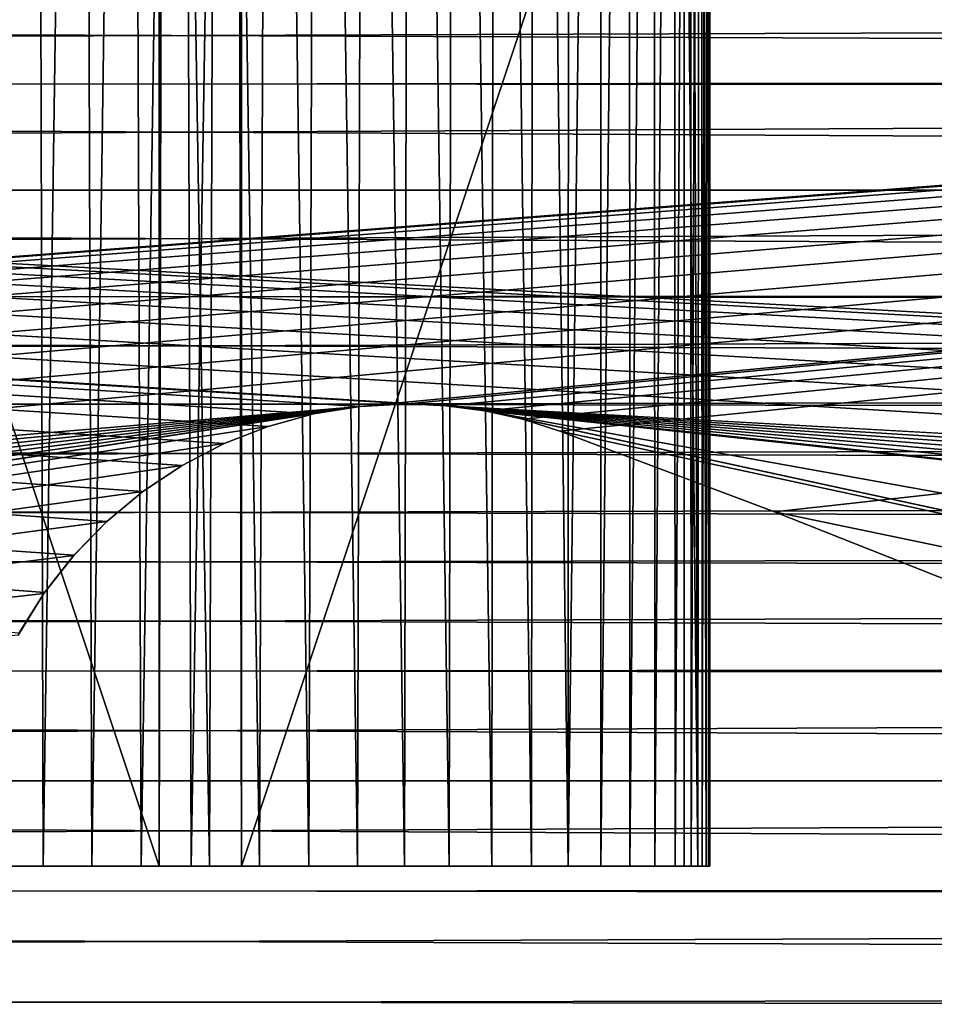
# Model space of a CAD drawing. Header units: millimetres. Extents: x -165 to 184, y -135 to 242.
# Tile 208 of 256: x 97.58 to 103.77, y -13.23 to -6.57. Entities that reach past the tile are written whole.
import ezdxf

# ---------------------------------------------------------------- set-up
doc = ezdxf.new("R2010")
doc.units = ezdxf.units.MM
doc.header["$LTSCALE"] = 81.481481
for name, color, linetype in [('142', 7, 'CONTINUOUS'), ('217', 7, 'CONTINUOUS'), ('218', 7, 'CONTINUOUS'), ('219', 7, 'CONTINUOUS'), ('220', 7, 'CONTINUOUS'), ('221', 7, 'CONTINUOUS'), ('261', 7, 'CONTINUOUS'), ('263', 7, 'CONTINUOUS'), ('46', 7, 'CONTINUOUS'), ('88', 7, 'CONTINUOUS'), ('91', 7, 'CONTINUOUS'), ('99', 7, 'CONTINUOUS')]:
    doc.layers.add(name, color=color, linetype=linetype)

msp = doc.modelspace()

# ---------------------------------------------------------------- linework, layer by layer
at = {"layer": '142', "linetype": 'Continuous'}
for points in [[(102.6861, -9.8989, -61), (101.2333, -9.3524, -61), (102.6861, -9.8989, -63), (102.6861, -9.8989, -61)], [(101.2333, -9.3524, -61), (101.2333, -9.3524, -63), (102.6861, -9.8989, -63), (101.2333, -9.3524, -61)], [(104.1291, -10.4706, -61), (102.6861, -9.8989, -61), (104.1291, -10.4706, -63), (104.1291, -10.4706, -61)], [(104.1291, -10.4706, -63), (102.6861, -9.8989, -61), (102.6861, -9.8989, -63), (104.1291, -10.4706, -63)]]:
    msp.add_3dface(points, dxfattribs=at)
at = {"layer": '217', "linetype": 'Continuous'}
for points in [[(97.687, 6.2, 3.2655), (97.3791, 6.2, 3.1438), (97.419, -12.3, 3.1615), (97.687, 6.2, 3.2655)], [(97.7366, -12.3, 3.282), (97.687, 6.2, 3.2655), (97.419, -12.3, 3.1615), (97.7366, -12.3, 3.282)], [(98.005, 6.2, 3.3572), (97.687, 6.2, 3.2655), (97.7366, -12.3, 3.282), (98.005, 6.2, 3.3572)], [(98.0646, -12.3, 3.3707), (98.005, 6.2, 3.3572), (97.7366, -12.3, 3.282), (98.0646, -12.3, 3.3707)], [(98.3304, 6.2, 3.4179), (98.005, 6.2, 3.3572), (98.0646, -12.3, 3.3707), (98.3304, 6.2, 3.4179)], [(98.3996, -12.3, 3.4267), (98.3304, 6.2, 3.4179), (98.0646, -12.3, 3.3707), (98.3996, -12.3, 3.4267)], [(98.6797, 6.2, 3.4479), (98.3304, 6.2, 3.4179), (98.3996, -12.3, 3.4267), (98.6797, 6.2, 3.4479)], [(98.7386, -12.3, 3.4495), (98.6797, 6.2, 3.4479), (98.3996, -12.3, 3.4267), (98.7386, -12.3, 3.4495)], [(99.0409, 6.2, 3.4416), (98.6797, 6.2, 3.4479), (98.7386, -12.3, 3.4495), (99.0409, 6.2, 3.4416)], [(99.0782, -12.3, 3.4388), (99.0409, 6.2, 3.4416), (98.7386, -12.3, 3.4495), (99.0782, -12.3, 3.4388)], [(99.0782, -3.3, 3.4388), (99.0409, 6.2, 3.4416), (99.0782, -12.3, 3.4388), (99.0782, -3.3, 3.4388)], [(101.5119, 6.2, -2.1327), (101.7038, 6.2, -1.8629), (101.5119, -12.3, -2.1327), (101.5119, 6.2, -2.1327)], [(101.5119, -12.3, -2.1327), (101.7038, 6.2, -1.8629), (101.7085, -12.3, -1.8556), (101.5119, -12.3, -2.1327)], [(101.7038, 6.2, -1.8629), (101.869, 6.2, -1.5761), (101.7085, -12.3, -1.8556), (101.7038, 6.2, -1.8629)], [(101.7085, -12.3, -1.8556), (101.869, 6.2, -1.5761), (101.8769, -12.3, -1.5605), (101.7085, -12.3, -1.8556)], [(101.869, 6.2, -1.5761), (102.0059, 6.2, -1.2747), (101.8769, -12.3, -1.5605), (101.869, 6.2, -1.5761)], [(101.8769, -12.3, -1.5605), (102.0059, 6.2, -1.2747), (102.0154, -12.3, -1.2504), (101.8769, -12.3, -1.5605)], [(102.0059, 6.2, -1.2747), (102.1133, 6.2, -0.9616), (102.0154, -12.3, -1.2504), (102.0059, 6.2, -1.2747)], [(102.0154, -12.3, -1.2504), (102.1133, 6.2, -0.9616), (102.1228, -12.3, -0.9281), (102.0154, -12.3, -1.2504)], [(102.1667, -12.3, 0.7536), (102.1004, 6.2, 1.005), (102.0763, -3.3, 1.081), (102.1667, -12.3, 0.7536)], [(102.1833, 6.2, 0.6753), (102.1004, 6.2, 1.005), (102.1667, -12.3, 0.7536), (102.1833, 6.2, 0.6753)], [(102.1133, 6.2, -0.9616), (102.1902, 6.2, -0.6397), (102.1228, -12.3, -0.9281), (102.1133, 6.2, -0.9616)], [(102.1228, -12.3, -0.9281), (102.1902, 6.2, -0.6397), (102.198, -12.3, -0.5968), (102.1228, -12.3, -0.9281)], [(102.2245, -12.3, 0.4188), (102.1833, 6.2, 0.6753), (102.1667, -12.3, 0.7536), (102.2245, -12.3, 0.4188)], [(102.2323, 6.2, 0.3495), (102.1833, 6.2, 0.6753), (102.2245, -12.3, 0.4188), (102.2323, 6.2, 0.3495)], [(102.1902, 6.2, -0.6397), (102.2359, 6.2, -0.3118), (102.198, -12.3, -0.5968), (102.1902, 6.2, -0.6397)], [(102.198, -12.3, -0.5968), (102.2359, 6.2, -0.3118), (102.2402, -12.3, -0.2597), (102.198, -12.3, -0.5968)], [(102.2491, -12.3, 0.0799), (102.2323, 6.2, 0.3495), (102.2245, -12.3, 0.4188), (102.2491, -12.3, 0.0799)], [(102.2499, 6.2, 0.0189), (102.2323, 6.2, 0.3495), (102.2491, -12.3, 0.0799), (102.2499, 6.2, 0.0189)], [(102.2359, 6.2, -0.3118), (102.2499, 6.2, 0.0189), (102.2402, -12.3, -0.2597), (102.2359, 6.2, -0.3118)], [(102.2402, -12.3, -0.2597), (102.2499, 6.2, 0.0189), (102.2491, -12.3, 0.0799), (102.2402, -12.3, -0.2597)], [(102.0763, -12.3, 1.081), (102.1667, -12.3, 0.7536), (102.0763, -3.3, 1.081), (102.0763, -12.3, 1.081)]]:
    msp.add_3dface(points, dxfattribs=at)
at = {"layer": '218', "linetype": 'Continuous'}
for points in [[(98.5218, -12.3, -3.4388), (98.5218, -3.3, -3.4388), (98.5591, 6.2, -3.4416), (98.5218, -12.3, -3.4388)], [(98.8614, -12.3, -3.4495), (98.5218, -12.3, -3.4388), (98.5591, 6.2, -3.4416), (98.8614, -12.3, -3.4495)], [(98.9203, 6.2, -3.4479), (98.8614, -12.3, -3.4495), (98.5591, 6.2, -3.4416), (98.9203, 6.2, -3.4479)], [(99.2004, -12.3, -3.4267), (98.8614, -12.3, -3.4495), (98.9203, 6.2, -3.4479), (99.2004, -12.3, -3.4267)], [(99.2696, 6.2, -3.4179), (99.2004, -12.3, -3.4267), (98.9203, 6.2, -3.4479), (99.2696, 6.2, -3.4179)], [(99.5354, -12.3, -3.3707), (99.2004, -12.3, -3.4267), (99.2696, 6.2, -3.4179), (99.5354, -12.3, -3.3707)], [(99.595, 6.2, -3.3572), (99.5354, -12.3, -3.3707), (99.2696, 6.2, -3.4179), (99.595, 6.2, -3.3572)], [(99.8634, -12.3, -3.282), (99.5354, -12.3, -3.3707), (99.595, 6.2, -3.3572), (99.8634, -12.3, -3.282)], [(99.913, 6.2, -3.2655), (99.8634, -12.3, -3.282), (99.595, 6.2, -3.3572), (99.913, 6.2, -3.2655)], [(100.181, -12.3, -3.1615), (99.8634, -12.3, -3.282), (99.913, 6.2, -3.2655), (100.181, -12.3, -3.1615)], [(100.2209, 6.2, -3.1438), (100.181, -12.3, -3.1615), (99.913, 6.2, -3.2655), (100.2209, 6.2, -3.1438)], [(100.4853, -12.3, -3.0104), (100.181, -12.3, -3.1615), (100.2209, 6.2, -3.1438), (100.4853, -12.3, -3.0104)], [(100.5156, 6.2, -2.9932), (100.4853, -12.3, -3.0104), (100.2209, 6.2, -3.1438), (100.5156, 6.2, -2.9932)], [(100.7732, -12.3, -2.83), (100.4853, -12.3, -3.0104), (100.5156, 6.2, -2.9932), (100.7732, -12.3, -2.83)], [(100.7946, 6.2, -2.815), (100.7732, -12.3, -2.83), (100.5156, 6.2, -2.9932), (100.7946, 6.2, -2.815)], [(101.0419, -12.3, -2.6222), (100.7732, -12.3, -2.83), (100.7946, 6.2, -2.815), (101.0419, -12.3, -2.6222)], [(101.0552, 6.2, -2.6109), (101.0419, -12.3, -2.6222), (100.7946, 6.2, -2.815), (101.0552, 6.2, -2.6109)], [(101.289, -12.3, -2.389), (101.0419, -12.3, -2.6222), (101.0552, 6.2, -2.6109), (101.289, -12.3, -2.389)], [(101.295, 6.2, -2.3827), (101.289, -12.3, -2.389), (101.0552, 6.2, -2.6109), (101.295, 6.2, -2.3827)], [(101.5119, 6.2, -2.1327), (101.5119, -12.3, -2.1327), (101.289, -12.3, -2.389), (101.5119, 6.2, -2.1327)], [(101.5119, 6.2, -2.1327), (101.289, -12.3, -2.389), (101.295, 6.2, -2.3827), (101.5119, 6.2, -2.1327)]]:
    msp.add_3dface(points, dxfattribs=at)
at = {"layer": '219', "linetype": 'Continuous'}
for points in [[(102.0763, -12.3, 1.081), (102.0763, -3.3, 1.081), (99.0782, -12.3, 3.4388), (102.0763, -12.3, 1.081)], [(102.0763, -3.3, 1.081), (99.0782, -3.3, 3.4388), (99.0782, -12.3, 3.4388), (102.0763, -3.3, 1.081)]]:
    msp.add_3dface(points, dxfattribs=at)
at = {"layer": '220', "linetype": 'Continuous'}
for points in [[(98.0646, -12.3, 3.3707), (97.7366, -12.3, 3.282), (95.3509, -12.3, -0.0799), (98.0646, -12.3, 3.3707)], [(98.0646, -12.3, 3.3707), (95.3509, -12.3, -0.0799), (95.3755, -12.3, -0.4188), (98.0646, -12.3, 3.3707)], [(97.7366, -12.3, 3.282), (95.3598, -12.3, 0.2597), (95.3509, -12.3, -0.0799), (97.7366, -12.3, 3.282)], [(97.7366, -12.3, 3.282), (97.419, -12.3, 3.1615), (95.3598, -12.3, 0.2597), (97.7366, -12.3, 3.282)], [(98.3996, -12.3, 3.4267), (98.0646, -12.3, 3.3707), (95.3755, -12.3, -0.4188), (98.3996, -12.3, 3.4267)], [(98.3996, -12.3, 3.4267), (95.3755, -12.3, -0.4188), (95.4333, -12.3, -0.7536), (98.3996, -12.3, 3.4267)], [(98.7386, -12.3, 3.4495), (98.3996, -12.3, 3.4267), (95.4333, -12.3, -0.7536), (98.7386, -12.3, 3.4495)], [(98.7386, -12.3, 3.4495), (95.4333, -12.3, -0.7536), (95.5237, -12.3, -1.081), (98.7386, -12.3, 3.4495)], [(98.7386, -12.3, 3.4495), (95.5237, -12.3, -1.081), (97.2279, -12.3, 1.2363), (98.7386, -12.3, 3.4495)], [(95.5237, -12.3, -1.081), (98.5218, -12.3, -3.4388), (97.0296, -12.3, -0.9304), (95.5237, -12.3, -1.081)], [(97.0296, -12.3, -0.9304), (98.5218, -12.3, -3.4388), (97.1505, -12.3, -1.131), (97.0296, -12.3, -0.9304)], [(97.1505, -12.3, -1.131), (98.5218, -12.3, -3.4388), (97.2943, -12.3, -1.3164), (97.1505, -12.3, -1.131)], [(97.3797, -12.3, 1.4082), (98.7386, -12.3, 3.4495), (97.2279, -12.3, 1.2363), (97.3797, -12.3, 1.4082)], [(97.2943, -12.3, -1.3164), (98.5218, -12.3, -3.4388), (97.4593, -12.3, -1.4841), (97.2943, -12.3, -1.3164)], [(97.5503, -12.3, 1.5615), (98.7386, -12.3, 3.4495), (97.3797, -12.3, 1.4082), (97.5503, -12.3, 1.5615)], [(97.4593, -12.3, -1.4841), (98.5218, -12.3, -3.4388), (97.6437, -12.3, -1.6319), (97.4593, -12.3, -1.4841)], [(99.0782, -12.3, 3.4388), (98.7386, -12.3, 3.4495), (97.5503, -12.3, 1.5615), (99.0782, -12.3, 3.4388)], [(97.7372, -12.3, 1.6943), (99.0782, -12.3, 3.4388), (97.5503, -12.3, 1.5615), (97.7372, -12.3, 1.6943)], [(97.6437, -12.3, -1.6319), (98.5218, -12.3, -3.4388), (97.8454, -12.3, -1.7575), (97.6437, -12.3, -1.6319)], [(97.9381, -12.3, 1.8048), (99.0782, -12.3, 3.4388), (97.7372, -12.3, 1.6943), (97.9381, -12.3, 1.8048)], [(97.8454, -12.3, -1.7575), (98.5218, -12.3, -3.4388), (98.0619, -12.3, -1.8588), (97.8454, -12.3, -1.7575)], [(98.1504, -12.3, 1.8916), (99.0782, -12.3, 3.4388), (97.9381, -12.3, 1.8048), (98.1504, -12.3, 1.8916)], [(98.0619, -12.3, -1.8588), (98.5218, -12.3, -3.4388), (98.2906, -12.3, -1.934), (98.0619, -12.3, -1.8588)], [(98.3712, -12.3, 1.9535), (99.0782, -12.3, 3.4388), (98.1504, -12.3, 1.8916), (98.3712, -12.3, 1.9535)], [(98.2906, -12.3, -1.934), (98.5218, -12.3, -3.4388), (98.5287, -12.3, -1.9815), (98.2906, -12.3, -1.934)], [(98.5976, -12.3, 1.9897), (99.0782, -12.3, 3.4388), (98.3712, -12.3, 1.9535), (98.5976, -12.3, 1.9897)], [(98.5218, -12.3, -3.4388), (98.8614, -12.3, -3.4495), (100.0497, -12.3, -1.5615), (98.5218, -12.3, -3.4388)], [(98.5287, -12.3, -1.9815), (98.5218, -12.3, -3.4388), (98.7729, -12.3, -1.9998), (98.5287, -12.3, -1.9815)], [(98.7729, -12.3, -1.9998), (98.5218, -12.3, -3.4388), (99.0024, -12.3, -1.9897), (98.7729, -12.3, -1.9998)], [(99.0024, -12.3, -1.9897), (98.5218, -12.3, -3.4388), (99.2288, -12.3, -1.9535), (99.0024, -12.3, -1.9897)], [(99.2288, -12.3, -1.9535), (98.5218, -12.3, -3.4388), (99.4496, -12.3, -1.8916), (99.2288, -12.3, -1.9535)], [(99.4496, -12.3, -1.8916), (98.5218, -12.3, -3.4388), (99.6619, -12.3, -1.8048), (99.4496, -12.3, -1.8916)], [(99.6619, -12.3, -1.8048), (98.5218, -12.3, -3.4388), (99.8628, -12.3, -1.6943), (99.6619, -12.3, -1.8048)], [(99.8628, -12.3, -1.6943), (98.5218, -12.3, -3.4388), (100.0497, -12.3, -1.5615), (99.8628, -12.3, -1.6943)], [(98.8271, -12.3, 1.9998), (99.0782, -12.3, 3.4388), (98.5976, -12.3, 1.9897), (98.8271, -12.3, 1.9998)], [(99.0713, -12.3, 1.9815), (99.0782, -12.3, 3.4388), (98.8271, -12.3, 1.9998), (99.0713, -12.3, 1.9815)], [(102.1667, -12.3, 0.7536), (102.0763, -12.3, 1.081), (98.8614, -12.3, -3.4495), (102.1667, -12.3, 0.7536)], [(102.1667, -12.3, 0.7536), (98.8614, -12.3, -3.4495), (99.2004, -12.3, -3.4267), (102.1667, -12.3, 0.7536)], [(98.8614, -12.3, -3.4495), (102.0763, -12.3, 1.081), (100.3721, -12.3, -1.2363), (98.8614, -12.3, -3.4495)], [(98.8614, -12.3, -3.4495), (100.3721, -12.3, -1.2363), (100.2203, -12.3, -1.4082), (98.8614, -12.3, -3.4495)], [(100.0497, -12.3, -1.5615), (98.8614, -12.3, -3.4495), (100.2203, -12.3, -1.4082), (100.0497, -12.3, -1.5615)], [(99.3094, -12.3, 1.934), (99.0782, -12.3, 3.4388), (99.0713, -12.3, 1.9815), (99.3094, -12.3, 1.934)], [(102.0763, -12.3, 1.081), (99.0782, -12.3, 3.4388), (100.5704, -12.3, 0.9304), (102.0763, -12.3, 1.081)], [(100.5704, -12.3, 0.9304), (99.0782, -12.3, 3.4388), (100.4495, -12.3, 1.131), (100.5704, -12.3, 0.9304)], [(100.4495, -12.3, 1.131), (99.0782, -12.3, 3.4388), (100.3057, -12.3, 1.3164), (100.4495, -12.3, 1.131)], [(100.3057, -12.3, 1.3164), (99.0782, -12.3, 3.4388), (100.1407, -12.3, 1.4841), (100.3057, -12.3, 1.3164)], [(100.1407, -12.3, 1.4841), (99.0782, -12.3, 3.4388), (99.9563, -12.3, 1.6319), (100.1407, -12.3, 1.4841)], [(99.9563, -12.3, 1.6319), (99.0782, -12.3, 3.4388), (99.7546, -12.3, 1.7575), (99.9563, -12.3, 1.6319)], [(99.7546, -12.3, 1.7575), (99.0782, -12.3, 3.4388), (99.5381, -12.3, 1.8588), (99.7546, -12.3, 1.7575)], [(99.5381, -12.3, 1.8588), (99.0782, -12.3, 3.4388), (99.3094, -12.3, 1.934), (99.5381, -12.3, 1.8588)], [(102.2245, -12.3, 0.4188), (102.1667, -12.3, 0.7536), (99.2004, -12.3, -3.4267), (102.2245, -12.3, 0.4188)], [(102.2245, -12.3, 0.4188), (99.2004, -12.3, -3.4267), (99.5354, -12.3, -3.3707), (102.2245, -12.3, 0.4188)], [(102.2491, -12.3, 0.0799), (102.2245, -12.3, 0.4188), (99.5354, -12.3, -3.3707), (102.2491, -12.3, 0.0799)], [(102.2491, -12.3, 0.0799), (99.5354, -12.3, -3.3707), (99.8634, -12.3, -3.282), (102.2491, -12.3, 0.0799)], [(102.2402, -12.3, -0.2597), (102.2491, -12.3, 0.0799), (99.8634, -12.3, -3.282), (102.2402, -12.3, -0.2597)], [(102.2402, -12.3, -0.2597), (99.8634, -12.3, -3.282), (100.181, -12.3, -3.1615), (102.2402, -12.3, -0.2597)], [(102.198, -12.3, -0.5968), (102.2402, -12.3, -0.2597), (100.181, -12.3, -3.1615), (102.198, -12.3, -0.5968)], [(102.198, -12.3, -0.5968), (100.181, -12.3, -3.1615), (100.4853, -12.3, -3.0104), (102.198, -12.3, -0.5968)], [(100.3721, -12.3, -1.2363), (102.0763, -12.3, 1.081), (100.5033, -12.3, -1.0482), (100.3721, -12.3, -1.2363)], [(102.1228, -12.3, -0.9281), (102.198, -12.3, -0.5968), (100.4853, -12.3, -3.0104), (102.1228, -12.3, -0.9281)], [(102.1228, -12.3, -0.9281), (100.4853, -12.3, -3.0104), (100.7732, -12.3, -2.83), (102.1228, -12.3, -0.9281)], [(100.5033, -12.3, -1.0482), (102.0763, -12.3, 1.081), (100.6121, -12.3, -0.8464), (100.5033, -12.3, -1.0482)], [(100.6669, -12.3, 0.7173), (102.0763, -12.3, 1.081), (100.5704, -12.3, 0.9304), (100.6669, -12.3, 0.7173)], [(100.6121, -12.3, -0.8464), (102.0763, -12.3, 1.081), (100.6971, -12.3, -0.6334), (100.6121, -12.3, -0.8464)], [(100.7379, -12.3, 0.4946), (102.0763, -12.3, 1.081), (100.6669, -12.3, 0.7173), (100.7379, -12.3, 0.4946)], [(100.6971, -12.3, -0.6334), (102.0763, -12.3, 1.081), (100.7571, -12.3, -0.4121), (100.6971, -12.3, -0.6334)], [(100.7814, -12.3, 0.2724), (102.0763, -12.3, 1.081), (100.7379, -12.3, 0.4946), (100.7814, -12.3, 0.2724)], [(100.7571, -12.3, -0.4121), (102.0763, -12.3, 1.081), (100.7914, -12.3, -0.1853), (100.7571, -12.3, -0.4121)], [(102.0154, -12.3, -1.2504), (102.1228, -12.3, -0.9281), (100.7732, -12.3, -2.83), (102.0154, -12.3, -1.2504)], [(102.0154, -12.3, -1.2504), (100.7732, -12.3, -2.83), (101.0419, -12.3, -2.6222), (102.0154, -12.3, -1.2504)], [(100.7995, -12.3, 0.0438), (102.0763, -12.3, 1.081), (100.7814, -12.3, 0.2724), (100.7995, -12.3, 0.0438)], [(100.7914, -12.3, -0.1853), (102.0763, -12.3, 1.081), (100.7995, -12.3, 0.0438), (100.7914, -12.3, -0.1853)], [(101.8769, -12.3, -1.5605), (102.0154, -12.3, -1.2504), (101.0419, -12.3, -2.6222), (101.8769, -12.3, -1.5605)], [(101.8769, -12.3, -1.5605), (101.0419, -12.3, -2.6222), (101.289, -12.3, -2.389), (101.8769, -12.3, -1.5605)], [(101.5119, -12.3, -2.1327), (101.7085, -12.3, -1.8556), (101.289, -12.3, -2.389), (101.5119, -12.3, -2.1327)], [(101.7085, -12.3, -1.8556), (101.8769, -12.3, -1.5605), (101.289, -12.3, -2.389), (101.7085, -12.3, -1.8556)]]:
    msp.add_3dface(points, dxfattribs=at)
at = {"layer": '221', "linetype": 'Continuous'}
for points in [[(95.5237, -12.3, -1.081), (95.5237, -3.3, -1.081), (98.5218, -12.3, -3.4388), (95.5237, -12.3, -1.081)], [(95.5237, -3.3, -1.081), (98.5218, -3.3, -3.4388), (98.5218, -12.3, -3.4388), (95.5237, -3.3, -1.081)]]:
    msp.add_3dface(points, dxfattribs=at)
at = {"layer": '261', "linetype": 'Continuous'}
for points in [[(171.5772, -6.1686, 63), (25.7789, -6.4085, 63), (172.0373, -6.9423, 63), (171.5772, -6.1686, 63)], [(25.7789, -6.4085, 63), (25.3924, -7.0621, 63), (172.0373, -6.9423, 63), (25.7789, -6.4085, 63)], [(25.3924, -7.0621, 63), (25.0117, -7.7193, 63), (172.0373, -6.9423, 63), (25.3924, -7.0621, 63)], [(172.0373, -6.9423, 63), (25.0117, -7.7193, 63), (172.4899, -7.722, 63), (172.0373, -6.9423, 63)], [(25.0117, -7.7193, 63), (24.6368, -8.3799, 63), (172.4899, -7.722, 63), (25.0117, -7.7193, 63)], [(172.4899, -7.722, 63), (24.6368, -8.3799, 63), (172.9348, -8.5076, 63), (172.4899, -7.722, 63)], [(24.6368, -8.3799, 63), (24.2678, -9.0439, 63), (172.9348, -8.5076, 63), (24.6368, -8.3799, 63)], [(172.9348, -8.5076, 63), (24.2678, -9.0439, 63), (173.372, -9.2992, 63), (172.9348, -8.5076, 63)], [(24.2678, -9.0439, 63), (23.9047, -9.7112, 63), (173.372, -9.2992, 63), (24.2678, -9.0439, 63)], [(173.372, -9.2992, 63), (23.9047, -9.7112, 63), (173.8014, -10.0966, 63), (173.372, -9.2992, 63)], [(23.9047, -9.7112, 63), (23.5476, -10.3818, 63), (173.8014, -10.0966, 63), (23.9047, -9.7112, 63)], [(173.8014, -10.0966, 63), (23.5476, -10.3818, 63), (174.223, -10.8997, 63), (173.8014, -10.0966, 63)], [(23.5476, -10.3818, 63), (23.1964, -11.0557, 63), (174.223, -10.8997, 63), (23.5476, -10.3818, 63)], [(174.223, -10.8997, 63), (23.1964, -11.0557, 63), (174.6365, -11.7085, 63), (174.223, -10.8997, 63)], [(23.1964, -11.0557, 63), (22.8512, -11.7328, 63), (174.6365, -11.7085, 63), (23.1964, -11.0557, 63)], [(22.8512, -11.7328, 63), (22.512, -12.4131, 63), (174.6365, -11.7085, 63), (22.8512, -11.7328, 63)], [(174.6365, -11.7085, 63), (22.512, -12.4131, 63), (175.042, -12.523, 63), (174.6365, -11.7085, 63)], [(22.512, -12.4131, 63), (22.1789, -13.0965, 63), (175.042, -12.523, 63), (22.512, -12.4131, 63)], [(175.042, -12.523, 63), (22.1789, -13.0965, 63), (175.4394, -13.343, 63), (175.042, -12.523, 63)], [(22.1789, -13.0965, 63), (21.8518, -13.783, 63), (175.4394, -13.343, 63), (22.1789, -13.0965, 63)]]:
    msp.add_3dface(points, dxfattribs=at)
at = {"layer": '263', "linetype": 'Continuous'}
for points in [[(25.4627, -6.9423, 60), (25.9228, -6.1686, 60), (171.7211, -6.4085, 60), (25.4627, -6.9423, 60)], [(25.4627, -6.9423, 60), (171.7211, -6.4085, 60), (172.1076, -7.0621, 60), (25.4627, -6.9423, 60)], [(25.0101, -7.722, 60), (25.4627, -6.9423, 60), (172.4883, -7.7193, 60), (25.0101, -7.722, 60)], [(25.4627, -6.9423, 60), (172.1076, -7.0621, 60), (172.4883, -7.7193, 60), (25.4627, -6.9423, 60)], [(24.5652, -8.5076, 60), (25.0101, -7.722, 60), (172.8632, -8.3799, 60), (24.5652, -8.5076, 60)], [(25.0101, -7.722, 60), (172.4883, -7.7193, 60), (172.8632, -8.3799, 60), (25.0101, -7.722, 60)], [(24.5652, -8.5076, 60), (172.8632, -8.3799, 60), (173.2322, -9.0439, 60), (24.5652, -8.5076, 60)], [(24.128, -9.2992, 60), (24.5652, -8.5076, 60), (173.2322, -9.0439, 60), (24.128, -9.2992, 60)], [(24.128, -9.2992, 60), (173.2322, -9.0439, 60), (173.5953, -9.7112, 60), (24.128, -9.2992, 60)], [(23.6986, -10.0966, 60), (24.128, -9.2992, 60), (173.5953, -9.7112, 60), (23.6986, -10.0966, 60)], [(23.6986, -10.0966, 60), (173.5953, -9.7112, 60), (173.9524, -10.3818, 60), (23.6986, -10.0966, 60)], [(23.277, -10.8997, 60), (23.6986, -10.0966, 60), (173.9524, -10.3818, 60), (23.277, -10.8997, 60)], [(23.277, -10.8997, 60), (173.9524, -10.3818, 60), (174.3036, -11.0557, 60), (23.277, -10.8997, 60)], [(22.8635, -11.7085, 60), (23.277, -10.8997, 60), (174.3036, -11.0557, 60), (22.8635, -11.7085, 60)], [(22.8635, -11.7085, 60), (174.3036, -11.0557, 60), (174.6488, -11.7328, 60), (22.8635, -11.7085, 60)], [(22.458, -12.523, 60), (22.8635, -11.7085, 60), (174.988, -12.4131, 60), (22.458, -12.523, 60)], [(22.8635, -11.7085, 60), (174.6488, -11.7328, 60), (174.988, -12.4131, 60), (22.8635, -11.7085, 60)], [(22.458, -12.523, 60), (174.988, -12.4131, 60), (175.3211, -13.0965, 60), (22.458, -12.523, 60)], [(22.0606, -13.343, 60), (22.458, -12.523, 60), (175.3211, -13.0965, 60), (22.0606, -13.343, 60)], [(22.0606, -13.343, 60), (175.3211, -13.0965, 60), (175.6482, -13.783, 60), (22.0606, -13.343, 60)]]:
    msp.add_3dface(points, dxfattribs=at)
at = {"layer": '46', "linetype": 'Continuous'}
for points in [[(0, -3, -61), (135.5, -10.25, -61), (165, -3, -61), (0, -3, -61)], [(135.5, -10.25, -61), (0, -3, -61), (135.1866, -10.2664, -61), (135.5, -10.25, -61)], [(135.1866, -10.2664, -61), (0, -3, -61), (134.8766, -10.3155, -61), (135.1866, -10.2664, -61)], [(134.8766, -10.3155, -61), (0, -3, -61), (134.5735, -10.3967, -61), (134.8766, -10.3155, -61)], [(134.5735, -10.3967, -61), (0, -3, -61), (134.2804, -10.5091, -61), (134.5735, -10.3967, -61)], [(134.2804, -10.5091, -61), (0, -3, -61), (134.0008, -10.6515, -61), (134.2804, -10.5091, -61)], [(134.0008, -10.6515, -61), (0, -3, -61), (133.7375, -10.8223, -61), (134.0008, -10.6515, -61)], [(133.7375, -10.8223, -61), (0, -3, -61), (133.4935, -11.0197, -61), (133.7375, -10.8223, -61)], [(133.4935, -11.0197, -61), (0, -3, -61), (100.4644, -9.1809, -61), (133.4935, -11.0197, -61)], [(100.4644, -9.1809, -61), (0, -3, -61), (100.2014, -9.1693, -61), (100.4644, -9.1809, -61)], [(100.2014, -9.1693, -61), (0, -3, -61), (99.8824, -9.1863, -61), (100.2014, -9.1693, -61)], [(99.8824, -9.1863, -61), (0, -3, -61), (99.5671, -9.2371, -61), (99.8824, -9.1863, -61)], [(99.5671, -9.2371, -61), (0, -3, -61), (99.2589, -9.3212, -61), (99.5671, -9.2371, -61)], [(99.2589, -9.3212, -61), (0, -3, -61), (98.9615, -9.4375, -61), (99.2589, -9.3212, -61)], [(98.9615, -9.4375, -61), (0, -3, -61), (98.6781, -9.5849, -61), (98.9615, -9.4375, -61)], [(98.6781, -9.5849, -61), (0, -3, -61), (98.4119, -9.7615, -61), (98.6781, -9.5849, -61)], [(98.4119, -9.7615, -61), (0, -3, -61), (98.1661, -9.9654, -61), (98.4119, -9.7615, -61)], [(98.1661, -9.9654, -61), (0, -3, -61), (97.9435, -10.1941, -61), (98.1661, -9.9654, -61)], [(97.9435, -10.1941, -61), (0, -3, -61), (97.7461, -10.4455, -61), (97.9435, -10.1941, -61)], [(97.7461, -10.4455, -61), (0, -3, -61), (97.5748, -10.7198, -61), (97.7461, -10.4455, -61)], [(133.2715, -11.2416, -61), (133.4935, -11.0197, -61), (100.4644, -9.1809, -61), (133.2715, -11.2416, -61)], [(133.0739, -11.4854, -61), (133.2715, -11.2416, -61), (100.4644, -9.1809, -61), (133.0739, -11.4854, -61)], [(132.9028, -11.7485, -61), (133.0739, -11.4854, -61), (100.4644, -9.1809, -61), (132.9028, -11.7485, -61)], [(132.7602, -12.028, -61), (132.9028, -11.7485, -61), (100.4644, -9.1809, -61), (132.7602, -12.028, -61)], [(132.6475, -12.3209, -61), (132.7602, -12.028, -61), (100.4644, -9.1809, -61), (132.6475, -12.3209, -61)], [(132.566, -12.624, -61), (132.6475, -12.3209, -61), (100.4644, -9.1809, -61), (132.566, -12.624, -61)], [(100.7254, -9.2154, -61), (132.566, -12.624, -61), (100.4644, -9.1809, -61), (100.7254, -9.2154, -61)], [(132.5459, -14.9496, -61), (132.566, -12.624, -61), (100.7254, -9.2154, -61), (132.5459, -14.9496, -61)], [(132.5032, -16.1117, -61), (132.5459, -14.9496, -61), (100.7254, -9.2154, -61), (132.5032, -16.1117, -61)], [(100.9824, -9.2728, -61), (132.5032, -16.1117, -61), (100.7254, -9.2154, -61), (100.9824, -9.2728, -61)], [(101.2333, -9.3524, -61), (132.5032, -16.1117, -61), (100.9824, -9.2728, -61), (101.2333, -9.3524, -61)], [(132.5032, -16.1117, -61), (101.2333, -9.3524, -61), (102.6861, -9.8989, -61), (132.5032, -16.1117, -61)], [(104.1291, -10.4706, -61), (132.5032, -16.1117, -61), (102.6861, -9.8989, -61), (104.1291, -10.4706, -61)]]:
    msp.add_3dface(points, dxfattribs=at)
at = {"layer": '88', "linetype": 'Continuous'}
for points in [[(0, -3, -63), (165, -3, -63), (70.1909, -10.266, -63), (0, -3, -63)], [(165, -3, -63), (70.5, -10.25, -63), (70.1909, -10.266, -63), (165, -3, -63)], [(70.8091, -10.266, -63), (70.5, -10.25, -63), (165, -3, -63), (70.8091, -10.266, -63)], [(71.1149, -10.3137, -63), (70.8091, -10.266, -63), (165, -3, -63), (71.1149, -10.3137, -63)], [(71.4142, -10.3927, -63), (71.1149, -10.3137, -63), (165, -3, -63), (71.4142, -10.3927, -63)], [(71.7037, -10.5021, -63), (71.4142, -10.3927, -63), (165, -3, -63), (71.7037, -10.5021, -63)], [(71.9804, -10.6407, -63), (71.7037, -10.5021, -63), (165, -3, -63), (71.9804, -10.6407, -63)], [(72.2414, -10.8071, -63), (71.9804, -10.6407, -63), (165, -3, -63), (72.2414, -10.8071, -63)], [(72.4838, -10.9996, -63), (72.2414, -10.8071, -63), (165, -3, -63), (72.4838, -10.9996, -63)], [(72.7051, -11.2159, -63), (72.4838, -10.9996, -63), (165, -3, -63), (72.7051, -11.2159, -63)], [(72.9007, -11.4509, -63), (72.7051, -11.2159, -63), (165, -3, -63), (72.9007, -11.4509, -63)], [(165, -3, -63), (99.8824, -9.1863, -63), (72.9007, -11.4509, -63), (165, -3, -63)], [(99.8824, -9.1863, -63), (165, -3, -63), (100.2014, -9.1693, -63), (99.8824, -9.1863, -63)], [(100.2014, -9.1693, -63), (165, -3, -63), (100.4644, -9.1809, -63), (100.2014, -9.1693, -63)], [(100.4644, -9.1809, -63), (165, -3, -63), (100.7254, -9.2154, -63), (100.4644, -9.1809, -63)], [(100.7254, -9.2154, -63), (165, -3, -63), (100.9824, -9.2728, -63), (100.7254, -9.2154, -63)], [(100.9824, -9.2728, -63), (165, -3, -63), (101.2333, -9.3524, -63), (100.9824, -9.2728, -63)], [(101.2333, -9.3524, -63), (165, -3, -63), (102.6861, -9.8989, -63), (101.2333, -9.3524, -63)], [(165, -3, -63), (104.1291, -10.4706, -63), (102.6861, -9.8989, -63), (165, -3, -63)], [(73.0765, -11.7133, -63), (72.9007, -11.4509, -63), (99.8824, -9.1863, -63), (73.0765, -11.7133, -63)], [(73.2238, -11.9927, -63), (73.0765, -11.7133, -63), (99.8824, -9.1863, -63), (73.2238, -11.9927, -63)], [(73.341, -12.2863, -63), (73.2238, -11.9927, -63), (99.8824, -9.1863, -63), (73.341, -12.2863, -63)], [(73.4267, -12.591, -63), (73.341, -12.2863, -63), (99.8824, -9.1863, -63), (73.4267, -12.591, -63)], [(73.48, -12.9039, -63), (73.4267, -12.591, -63), (99.8824, -9.1863, -63), (73.48, -12.9039, -63)], [(73.4999, -13.2218, -63), (73.48, -12.9039, -63), (99.8824, -9.1863, -63), (73.4999, -13.2218, -63)], [(99.5671, -9.2371, -63), (73.4999, -13.2218, -63), (99.8824, -9.1863, -63), (99.5671, -9.2371, -63)], [(99.2589, -9.3212, -63), (73.4999, -13.2218, -63), (99.5671, -9.2371, -63), (99.2589, -9.3212, -63)], [(98.9615, -9.4375, -63), (73.4999, -13.2218, -63), (99.2589, -9.3212, -63), (98.9615, -9.4375, -63)], [(98.6781, -9.5849, -63), (73.4999, -13.2218, -63), (98.9615, -9.4375, -63), (98.6781, -9.5849, -63)], [(98.4119, -9.7615, -63), (73.4999, -13.2218, -63), (98.6781, -9.5849, -63), (98.4119, -9.7615, -63)], [(98.1661, -9.9654, -63), (73.4999, -13.2218, -63), (98.4119, -9.7615, -63), (98.1661, -9.9654, -63)], [(97.9433, -10.1943, -63), (73.4999, -13.2218, -63), (98.1661, -9.9654, -63), (97.9433, -10.1943, -63)], [(97.7408, -10.4531, -63), (73.4999, -13.2218, -63), (97.9433, -10.1943, -63), (97.7408, -10.4531, -63)], [(97.5668, -10.7344, -63), (73.4999, -13.2218, -63), (97.7408, -10.4531, -63), (97.5668, -10.7344, -63)]]:
    msp.add_3dface(points, dxfattribs=at)
at = {"layer": '91', "linetype": 'Continuous'}
for points in [[(99.8824, -9.1863, -61), (99.5671, -9.2371, -61), (99.8824, -9.1863, -63), (99.8824, -9.1863, -61)], [(99.5671, -9.2371, -61), (99.5671, -9.2371, -63), (99.8824, -9.1863, -63), (99.5671, -9.2371, -61)], [(100.2014, -9.1693, -61), (99.8824, -9.1863, -61), (100.2014, -9.1693, -63), (100.2014, -9.1693, -61)], [(99.8824, -9.1863, -61), (99.8824, -9.1863, -63), (100.2014, -9.1693, -63), (99.8824, -9.1863, -61)], [(99.5671, -9.2371, -61), (99.2589, -9.3212, -61), (99.5671, -9.2371, -63), (99.5671, -9.2371, -61)], [(99.2589, -9.3212, -61), (99.2589, -9.3212, -63), (99.5671, -9.2371, -63), (99.2589, -9.3212, -61)], [(99.2589, -9.3212, -61), (98.9615, -9.4375, -61), (99.2589, -9.3212, -63), (99.2589, -9.3212, -61)], [(98.9615, -9.4375, -61), (98.9615, -9.4375, -63), (99.2589, -9.3212, -63), (98.9615, -9.4375, -61)], [(98.9615, -9.4375, -61), (98.6781, -9.5849, -61), (98.9615, -9.4375, -63), (98.9615, -9.4375, -61)], [(98.6781, -9.5849, -61), (98.6781, -9.5849, -63), (98.9615, -9.4375, -63), (98.6781, -9.5849, -61)], [(98.6781, -9.5849, -61), (98.4119, -9.7615, -61), (98.6781, -9.5849, -63), (98.6781, -9.5849, -61)], [(98.4119, -9.7615, -61), (98.4119, -9.7615, -63), (98.6781, -9.5849, -63), (98.4119, -9.7615, -61)], [(98.4119, -9.7615, -61), (98.1661, -9.9654, -61), (98.4119, -9.7615, -63), (98.4119, -9.7615, -61)], [(98.1661, -9.9654, -61), (98.1661, -9.9654, -63), (98.4119, -9.7615, -63), (98.1661, -9.9654, -61)], [(97.9435, -10.1941, -61), (97.9433, -10.1943, -63), (98.1661, -9.9654, -63), (97.9435, -10.1941, -61)], [(98.1661, -9.9654, -61), (97.9435, -10.1941, -61), (98.1661, -9.9654, -63), (98.1661, -9.9654, -61)], [(97.7461, -10.4455, -61), (97.7408, -10.4531, -63), (97.9433, -10.1943, -63), (97.7461, -10.4455, -61)], [(97.9435, -10.1941, -61), (97.7461, -10.4455, -61), (97.9433, -10.1943, -63), (97.9435, -10.1941, -61)], [(97.5748, -10.7198, -61), (97.5668, -10.7344, -63), (97.7408, -10.4531, -63), (97.5748, -10.7198, -61)], [(97.7461, -10.4455, -61), (97.5748, -10.7198, -61), (97.7408, -10.4531, -63), (97.7461, -10.4455, -61)]]:
    msp.add_3dface(points, dxfattribs=at)
at = {"layer": '99', "linetype": 'Continuous'}
for points in [[(100.4644, -9.1809, -61), (100.2014, -9.1693, -61), (100.4644, -9.1809, -63), (100.4644, -9.1809, -61)], [(100.2014, -9.1693, -61), (100.2014, -9.1693, -63), (100.4644, -9.1809, -63), (100.2014, -9.1693, -61)], [(100.7254, -9.2154, -61), (100.4644, -9.1809, -61), (100.7254, -9.2154, -63), (100.7254, -9.2154, -61)], [(100.4644, -9.1809, -61), (100.4644, -9.1809, -63), (100.7254, -9.2154, -63), (100.4644, -9.1809, -61)], [(100.9824, -9.2728, -61), (100.7254, -9.2154, -61), (100.9824, -9.2728, -63), (100.9824, -9.2728, -61)], [(100.7254, -9.2154, -61), (100.7254, -9.2154, -63), (100.9824, -9.2728, -63), (100.7254, -9.2154, -61)], [(101.2333, -9.3524, -61), (100.9824, -9.2728, -61), (101.2333, -9.3524, -63), (101.2333, -9.3524, -61)], [(100.9824, -9.2728, -61), (100.9824, -9.2728, -63), (101.2333, -9.3524, -63), (100.9824, -9.2728, -61)]]:
    msp.add_3dface(points, dxfattribs=at)

doc.saveas('drawing.dxf')
